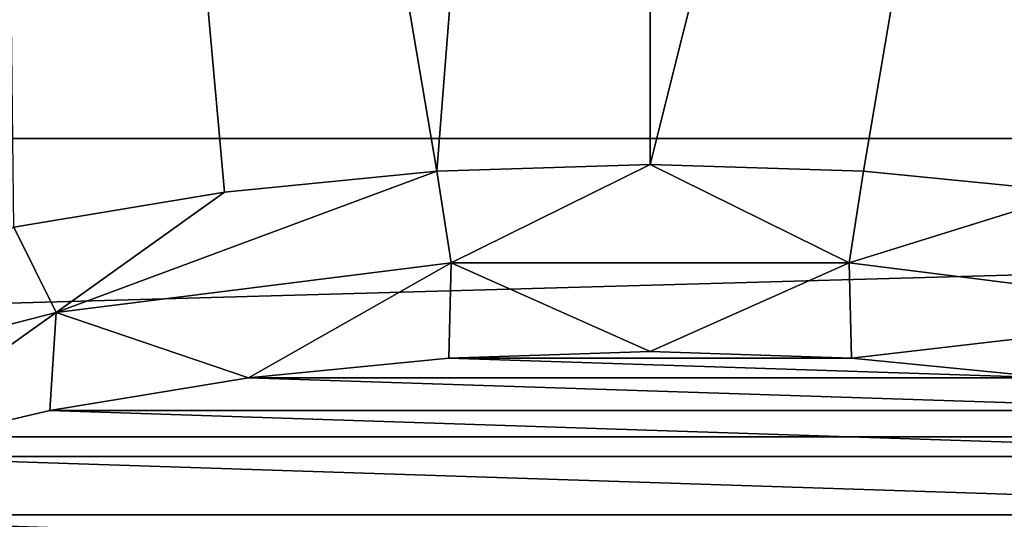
# Model space of a CAD drawing. Header units: metres. Extents: x -109 to 109, y -19 to 107.
# Tile 60 of 256: x -79.73 to -74.69, y 28.11 to 30.67. Entities that reach past the tile are written whole.
import ezdxf

# ---------------------------------------------------------------- set-up
doc = ezdxf.new("R2010")
doc.units = ezdxf.units.M
doc.layers.add('solid_21_412_310_XXX', color=7, linetype='CONTINUOUS')

msp = doc.modelspace()

# ---------------------------------------------------------------- linework, layer by layer
at = {"layer": 'solid_21_412_310_XXX'}
for points in [[(-77.592575, 29.895298, 60.82386), (-79.919632, 43.575893, 65.860069), (-76.5, 43.767937, 65.860069)], [(-76.5, 29.931065, 60.82386), (-77.592575, 29.895298, 60.82386), (-76.5, 43.767937, 65.860069)], [(-76.5, 29.931065, 60.82386), (-76.5, 43.767937, 65.860069), (-73.080368, 43.575893, 65.860069)], [(-78.680473, 29.788149, 60.82386), (-79.759033, 29.610079, 60.82386), (-79.919632, 43.575893, 65.860069)], [(-77.592575, 29.895298, 60.82386), (-78.680473, 29.788149, 60.82386), (-79.919632, 43.575893, 65.860069)], [(-75.407425, 29.895298, 60.82386), (-76.5, 29.931065, 60.82386), (-73.080368, 43.575893, 65.860069)], [(-74.319527, 29.788149, 60.82386), (-75.407425, 29.895298, 60.82386), (-73.080368, 43.575893, 65.860069)], [(-50.688076, 31.540382, 71.355003), (-102.311943, 31.540354, 71.355003), (-103.298325, 30.064121, 71.355003)], [(-49.701702, 30.064169, 71.355003), (-50.688076, 31.540382, 71.355003), (-103.298325, 30.064121, 71.355003)], [(-49.701702, 30.064169, 71.355003), (-103.298325, 30.064121, 71.355003), (-104.200111, 28.535378, 71.355003)], [(-48.799911, 28.535414, 71.355003), (-49.701702, 30.064169, 71.355003), (-104.200111, 28.535378, 71.355003)], [(-77.519333, 29.427589, 60.697536), (-77.592575, 29.895298, 60.82386), (-76.5, 29.931065, 60.82386)], [(-77.519333, 29.427589, 60.697536), (-76.5, 29.931065, 60.82386), (-75.480667, 29.427589, 60.697536)], [(-75.480667, 29.427589, 60.697536), (-76.5, 29.931065, 60.82386), (-75.407425, 29.895298, 60.82386)], [(-79.541916, 29.172079, 60.697536), (-78.680473, 29.788149, 60.82386), (-77.592575, 29.895298, 60.82386)], [(-79.541916, 29.172079, 60.697536), (-77.592575, 29.895298, 60.82386), (-77.519333, 29.427589, 60.697536)], [(-75.480667, 29.427589, 60.697536), (-75.407425, 29.895298, 60.82386), (-74.319527, 29.788149, 60.82386)], [(-79.541916, 29.172079, 60.697536), (-79.759033, 29.610079, 60.82386), (-78.680473, 29.788149, 60.82386)], [(-75.480667, 29.427589, 60.697536), (-74.319527, 29.788149, 60.82386), (-73.458084, 29.172079, 60.697536)], [(-81.516525, 28.665085, 60.697536), (-79.759033, 29.610079, 60.82386), (-79.541916, 29.172079, 60.697536)], [(-78.556602, 28.838535, 60.654999), (-79.541916, 29.172079, 60.697536), (-77.519333, 29.427589, 60.697536)], [(-77.530525, 28.939653, 60.654999), (-78.556602, 28.838535, 60.654999), (-77.519333, 29.427589, 60.697536)], [(-76.499992, 28.973408, 60.654999), (-77.530525, 28.939653, 60.654999), (-77.519333, 29.427589, 60.697536)], [(-76.499992, 28.973408, 60.654999), (-77.519333, 29.427589, 60.697536), (-75.480667, 29.427589, 60.697536)], [(-75.46946, 28.939653, 60.654999), (-76.499992, 28.973408, 60.654999), (-75.480667, 29.427589, 60.697536)], [(-75.46946, 28.939653, 60.654999), (-75.480667, 29.427589, 60.697536), (-73.458084, 29.172079, 60.697536)], [(-80.577995, 28.436226, 60.654999), (-81.516525, 28.665085, 60.697536), (-79.541916, 29.172079, 60.697536)], [(-79.573929, 28.670479, 60.654999), (-80.577995, 28.436226, 60.654999), (-79.541916, 29.172079, 60.697536)], [(-78.556602, 28.838535, 60.654999), (-79.573929, 28.670479, 60.654999), (-79.541916, 29.172079, 60.697536)], [(-74.44339, 28.838535, 60.654999), (-75.46946, 28.939653, 60.654999), (-73.458084, 29.172079, 60.697536)], [(-75.46946, 28.939653, 60.654999), (-77.530525, 28.939653, 60.654999), (-76.499992, 28.973408, 60.654999)], [(-74.44339, 28.838535, 60.654999), (-78.556602, 28.838535, 60.654999), (-77.530525, 28.939653, 60.654999)], [(-74.44339, 28.838535, 60.654999), (-77.530525, 28.939653, 60.654999), (-75.46946, 28.939653, 60.654999)], [(-73.426071, 28.670479, 60.654999), (-79.573929, 28.670479, 60.654999), (-78.556602, 28.838535, 60.654999)], [(-73.426071, 28.670479, 60.654999), (-78.556602, 28.838535, 60.654999), (-74.44339, 28.838535, 60.654999)], [(-72.422012, 28.43623, 60.654999), (-80.577995, 28.436226, 60.654999), (-79.573929, 28.670479, 60.654999)], [(-72.422012, 28.43623, 60.654999), (-79.573929, 28.670479, 60.654999), (-73.426071, 28.670479, 60.654999)], [(-48.799911, 28.535414, 71.355003), (-104.200111, 28.535378, 71.355003), (-105.015137, 26.957729, 71.355003)], [(-47.984879, 26.957767, 71.355003), (-48.799911, 28.535414, 71.355003), (-105.015137, 26.957729, 71.355003)], [(-71.435356, 28.136753, 60.654999), (-81.564674, 28.136744, 60.654999), (-80.577995, 28.436226, 60.654999)], [(-71.435356, 28.136753, 60.654999), (-80.577995, 28.436226, 60.654999), (-72.422012, 28.43623, 60.654999)], [(-70.470497, 27.773384, 60.654999), (-82.529549, 27.773365, 60.654999), (-81.564674, 28.136744, 60.654999)], [(-70.470497, 27.773384, 60.654999), (-81.564674, 28.136744, 60.654999), (-71.435356, 28.136753, 60.654999)]]:
    msp.add_3dface(points, dxfattribs=at)

doc.saveas('drawing.dxf')
